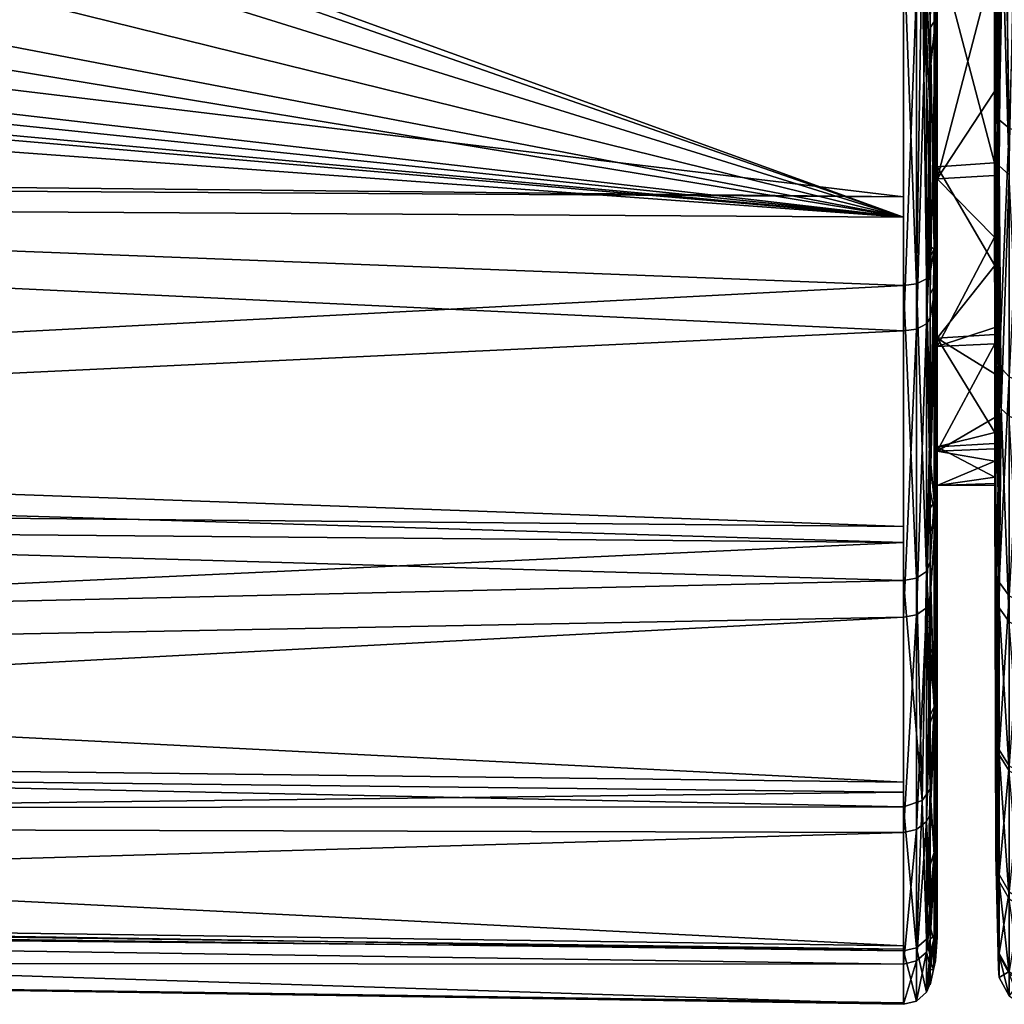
# Model space of a CAD drawing. Extents: x -0.171 to 0.171, y -0.619 to 0.008.
# Tile 73 of 256: x -0.144 to -0.13, y -0.117 to -0.103. Entities that reach past the tile are written whole.
import ezdxf

# ---------------------------------------------------------------- set-up
doc = ezdxf.new("R2010")
doc.units = 0
doc.layers.add('mesh', color=7, linetype='CONTINUOUS')

msp = doc.modelspace()

# ---------------------------------------------------------------- meshes
at = {"layer": 'mesh'}
mesh = msp.add_polyface(dxfattribs=at)
corners = [(-0.157833, -0.098935, 0.017551), (-0.150133, -0.097025, 0.017214), (-0.157836, -0.097024, 0.017349), (-0.151909, -0.102201, 0.018391), (-0.15044, -0.101678, 0.018166), (-0.152107, -0.102272, 0.018421), (-0.157841, -0.094335, 0.017064), (-0.162047, -0.095047, 0.017089), (-0.160757, -0.098771, 0.017523), (-0.161595, -0.097041, 0.017252), (-0.161645, -0.096939, 0.017236), (-0.160954, -0.099155, 0.017751), (-0.161211, -0.100396, 0.018821), (-0.159901, -0.100388, 0.01804), (-0.16931, -0.095521, 0.06412), (-0.132613, -0.095478, 0.064549), (-0.169539, -0.095569, 0.06389), (-0.169207, -0.095499, 0.064222), (-0.169074, -0.095433, 0.064355), (-0.132868, -0.095416, 0.064804), (-0.16884, -0.095316, 0.064589), (-0.132422, -0.095525, 0.064358), (-0.169774, -0.095552, 0.063802), (-0.132157, -0.095586, 0.064097), (-0.169917, -0.095591, 0.063609), (-0.131936, -0.095667, 0.063877), (-0.169971, -0.095626, 0.063499), (-0.153823, -0.102468, 0.018532), (-0.153963, -0.102468, 0.018535), (-0.154104, -0.102468, 0.018537), (-0.154413, -0.102461, 0.01854), (-0.156019, -0.102218, 0.018468), (-0.157821, -0.101509, 0.018235), (-0.159433, -0.100348, 0.017891), (-0.157887, -0.101617, 0.018284), (-0.156069, -0.10239, 0.01856), (-0.157965, -0.101733, 0.01838), (-0.157745, -0.101928, 0.018494), (-0.157197, -0.102122, 0.018559), (-0.159735, -0.100468, 0.017998), (-0.16104, -0.09874, 0.017553), (-0.15959, -0.100338, 0.017895), (-0.15956, -0.101969, 0.019341), (-0.16052, -0.101054, 0.019039), (-0.157801, -0.103004, 0.019759), (-0.15917, -0.102198, 0.019433), (-0.160621, -0.101135, 0.01911), (-0.160687, -0.101158, 0.019243), (-0.160167, -0.101567, 0.019603), (-0.160151, -0.101673, 0.019554), (-0.160676, -0.101104, 0.019388), (-0.15927, -0.102291, 0.019593), (-0.159312, -0.1023, 0.019727), (-0.159306, -0.102311, 0.019851), (-0.158806, -0.102621, 0.019968)]
mesh.append_faces([[corners[k] for k in face] for face in [(0, 1, 2, 2), (0, 3, 4, 4), (5, 3, 0, 0), (6, 7, 2, 2), (2, 8, 0, 0), (2, 9, 8, 8), (10, 9, 2, 2), (11, 12, 13, 13), (14, 15, 16, 16), (17, 15, 14, 14), (18, 19, 17, 17), (20, 19, 18, 18), (21, 22, 16, 16), (23, 24, 22, 22), (25, 26, 24, 24), (0, 27, 5, 5), (0, 28, 27, 27), (0, 29, 28, 28), (30, 29, 0, 0), (0, 31, 30, 30), (32, 31, 0, 0), (0, 33, 32, 32), (8, 33, 0, 0), (34, 35, 31, 31), (36, 37, 38, 38), (32, 34, 31, 31), (35, 34, 36, 36), (11, 13, 39, 39), (40, 33, 8, 8), (40, 41, 33, 33), (39, 41, 40, 40), (39, 36, 34, 34), (34, 41, 39, 39), (32, 41, 34, 34), (32, 33, 41, 41), (39, 42, 36, 36), (39, 43, 42, 42), (13, 43, 39, 39), (36, 44, 37, 37), (42, 45, 36, 36), (46, 42, 43, 43), (45, 42, 46, 46), (47, 48, 49, 49), (47, 50, 48, 48), (45, 47, 51, 51), (46, 47, 45, 45), (52, 49, 53, 53), (52, 47, 49, 49), (51, 47, 52, 52), (54, 49, 48, 48), (54, 53, 49, 49)]])
mesh = msp.add_polyface(dxfattribs=at)
corners = [(-0.130095, -0.099326, 0.026219), (-0.13007, -0.102783, 0.021929), (-0.13007, -0.099984, 0.020937), (-0.13007, -0.104373, 0.022825), (-0.130034, -0.104745, 0.021228), (-0.13009, -0.101676, 0.053888), (-0.13091, -0.101695, 0.053923), (-0.130091, -0.100594, 0.054489), (-0.130089, -0.102533, 0.053412), (-0.130934, -0.10277, 0.020247), (-0.13091, -0.102636, 0.020562), (-0.13091, -0.098561, 0.019292), (-0.130934, -0.106578, 0.022321), (-0.130955, -0.102028, 0.061413), (-0.13091, -0.101808, 0.060832), (-0.13091, -0.104397, 0.059827), (-0.13091, -0.099541, 0.061711), (-0.13091, -0.098225, 0.02587), (-0.13091, -0.101902, 0.027427), (-0.13091, -0.106385, 0.022603), (-0.13091, -0.105733, 0.058889), (-0.13007, -0.101881, 0.059699), (-0.13007, -0.10214, 0.059591), (-0.13007, -0.101564, 0.059824), (-0.13007, -0.10432, 0.058515), (-0.130091, -0.101899, 0.027434), (-0.130089, -0.1038, 0.028744), (-0.13007, -0.105711, 0.023578), (-0.130023, -0.101016, 0.019349), (-0.130034, -0.105228, 0.05989), (-0.130034, -0.104118, 0.060368), (-0.130087, -0.104823, 0.051574), (-0.13091, -0.104882, 0.051517), (-0.13091, -0.105052, 0.029882), (-0.131009, -0.102231, 0.019739), (-0.131009, -0.102889, 0.019976), (-0.130934, -0.098631, 0.018957), (-0.131009, -0.099984, 0.018929), (-0.131009, -0.103502, 0.020197), (-0.130955, -0.106061, 0.059397), (-0.131009, -0.102721, 0.061373), (-0.131009, -0.102091, 0.061574), (-0.131009, -0.101506, 0.061762), (-0.131126, -0.101587, 0.061999), (-0.131018, -0.104046, 0.060803), (-0.131018, -0.099061, 0.062556), (-0.131062, -0.102296, 0.019569), (-0.131206, -0.106558, 0.059618), (-0.131395, -0.10162, 0.062094), (-0.131018, -0.105263, 0.06016), (-0.131018, -0.099663, 0.018818), (-0.131062, -0.096975, 0.018225), (-0.131206, -0.102342, 0.019449), (-0.131206, -0.096991, 0.018098), (-0.131395, -0.102358, 0.019407), (-0.131395, -0.107234, 0.022015), (-0.131206, -0.107208, 0.022052), (-0.131062, -0.107134, 0.022157)]
mesh.append_faces([[corners[k] for k in face] for face in [(0, 1, 2, 2), (3, 4, 1, 1), (5, 6, 7, 7), (5, 8, 6, 6), (9, 10, 11, 11), (12, 10, 9, 9), (13, 14, 15, 15), (16, 14, 13, 13), (17, 10, 18, 18), (17, 11, 10, 10), (10, 19, 18, 18), (6, 15, 14, 14), (20, 15, 6, 6), (21, 22, 7, 7), (7, 23, 21, 21), (24, 7, 22, 22), (24, 5, 7, 7), (24, 8, 5, 5), (25, 1, 0, 0), (25, 3, 1, 1), (26, 27, 25, 25), (1, 28, 2, 2), (22, 29, 24, 24), (21, 30, 22, 22), (30, 21, 23, 23), (6, 31, 32, 32), (6, 8, 31, 31), (25, 33, 26, 26), (25, 18, 33, 33), (0, 18, 25, 25), (34, 35, 9, 9), (36, 34, 9, 9), (36, 37, 34, 34), (35, 38, 9, 9), (39, 40, 13, 13), (13, 41, 42, 42), (40, 41, 13, 13), (42, 41, 40, 40), (43, 40, 44, 44), (43, 42, 40, 40), (45, 42, 43, 43), (34, 38, 35, 35), (46, 38, 34, 34), (43, 47, 48, 48), (44, 49, 43, 43), (50, 46, 34, 34), (51, 52, 46, 46), (53, 54, 52, 52), (55, 52, 54, 54), (56, 46, 52, 52), (57, 38, 46, 46)]])
mesh = msp.add_polyface(dxfattribs=at)
corners = [(-0.170494, -0.109093, 0.024434), (-0.170494, -0.109926, 0.025084), (-0.131395, -0.110268, 0.024758), (-0.15013, -0.098936, 0.017417), (-0.149637, -0.101223, 0.017992), (-0.148466, -0.100236, 0.017675), (-0.131395, -0.116865, 0.040795), (-0.131395, -0.11631, 0.035509), (-0.170494, -0.116287, 0.040788), (-0.170494, -0.105069, 0.059873), (-0.170494, -0.104907, 0.059938), (-0.131395, -0.105309, 0.060281), (-0.15044, -0.101678, 0.018166), (-0.150118, -0.10151, 0.0181), (-0.151875, -0.102307, 0.018435), (-0.151909, -0.102201, 0.018391), (-0.152107, -0.102272, 0.018421), (-0.150051, -0.101618, 0.018147), (-0.151823, -0.102461, 0.018547), (-0.150738, -0.102111, 0.018443), (-0.14997, -0.101734, 0.01824), (-0.149315, -0.101434, 0.018171), (-0.148216, -0.100473, 0.017798), (-0.148364, -0.100343, 0.017701), (-0.148083, -0.099913, 0.017572), (-0.150278, -0.103041, 0.019653), (-0.148606, -0.102162, 0.019226), (-0.14739, -0.101055, 0.018807), (-0.150679, -0.103252, 0.019755), (-0.15197, -0.103569, 0.019952), (-0.152839, -0.103782, 0.020084), (-0.151933, -0.103674, 0.020046), (-0.151899, -0.103725, 0.020208), (-0.151867, -0.103725, 0.020337), (-0.150744, -0.103359, 0.020153), (-0.152433, -0.103787, 0.020376), (-0.148584, -0.10228, 0.019537), (-0.148574, -0.10231, 0.019673), (-0.148242, -0.102071, 0.019491), (-0.150146, -0.103167, 0.019979), (-0.150193, -0.103153, 0.019813), (-0.149109, -0.10257, 0.019713), (-0.148617, -0.102292, 0.01941), (-0.149162, -0.102678, 0.01983), (-0.151187, -0.103549, 0.020243)]
mesh.append_faces([[corners[k] for k in face] for face in [(0, 1, 2, 2), (3, 4, 5, 5), (6, 7, 8, 8), (9, 10, 11, 11), (12, 13, 3, 3), (13, 4, 3, 3), (14, 15, 16, 16), (14, 12, 15, 15), (14, 13, 12, 12), (14, 17, 13, 13), (18, 19, 20, 20), (18, 17, 14, 14), (18, 20, 17, 17), (21, 22, 20, 20), (4, 23, 5, 5), (4, 13, 23, 23), (23, 24, 5, 5), (22, 17, 20, 20), (23, 17, 22, 22), (13, 17, 23, 23), (19, 25, 26, 26), (26, 20, 19, 19), (26, 21, 20, 20), (27, 21, 26, 26), (27, 22, 21, 21), (19, 28, 25, 25), (18, 28, 19, 19), (18, 29, 28, 28), (18, 30, 29, 29), (28, 29, 31, 31), (32, 33, 34, 34), (32, 35, 33, 33), (36, 37, 38, 38), (39, 32, 34, 34), (39, 31, 32, 32), (40, 31, 39, 39), (25, 31, 40, 40), (25, 28, 31, 31), (36, 41, 37, 37), (36, 39, 41, 41), (36, 40, 39, 39), (42, 40, 36, 36), (42, 25, 40, 40), (42, 26, 25, 25), (27, 26, 42, 42), (41, 43, 37, 37), (44, 35, 33, 33), (34, 35, 44, 44), (39, 43, 41, 41), (34, 43, 39, 39), (33, 35, 34, 34)]])
mesh = msp.add_polyface(dxfattribs=at)
corners = [(-0.146839, -0.100554, 0.018617), (-0.147674, -0.100045, 0.017727), (-0.148058, -0.10037, 0.017831), (-0.131395, -0.105603, 0.021143), (-0.151187, -0.103549, 0.020243), (-0.151867, -0.103725, 0.020337), (-0.152433, -0.103787, 0.020376), (-0.150744, -0.103359, 0.020153), (-0.149162, -0.102678, 0.01983), (-0.148574, -0.10231, 0.019673), (-0.147725, -0.101569, 0.0194), (-0.146833, -0.10079, 0.019114), (-0.14645, -0.100327, 0.018972), (-0.146328, -0.100178, 0.018927), (-0.131395, -0.102358, 0.019407), (-0.131395, -0.100167, 0.018854), (-0.131395, -0.107234, 0.022015), (-0.170494, -0.109093, 0.024434), (-0.131395, -0.110268, 0.024758), (-0.170494, -0.105369, 0.02153), (-0.15393, -0.103952, 0.020481), (-0.170494, -0.11208, 0.027937), (-0.131395, -0.111336, 0.025723), (-0.170494, -0.113408, 0.029696), (-0.131395, -0.113847, 0.029456), (-0.170494, -0.114318, 0.031943), (-0.131395, -0.114422, 0.030311), (-0.170494, -0.115578, 0.035053), (-0.131395, -0.116097, 0.034924), (-0.170494, -0.115734, 0.036318), (-0.131395, -0.11631, 0.035509), (-0.131395, -0.106583, 0.059656), (-0.170494, -0.105069, 0.059873), (-0.131395, -0.105309, 0.060281), (-0.131395, -0.110039, 0.056743), (-0.170494, -0.108628, 0.057185), (-0.131395, -0.110811, 0.056092), (-0.170494, -0.109681, 0.056391), (-0.131395, -0.113701, 0.0521), (-0.170494, -0.111717, 0.05378), (-0.131395, -0.114054, 0.051613), (-0.170494, -0.113235, 0.051834), (-0.131395, -0.116048, 0.046664), (-0.170494, -0.114077, 0.049844), (-0.131395, -0.11612, 0.046484), (-0.170494, -0.115488, 0.046512), (-0.131395, -0.116887, 0.041008), (-0.170494, -0.115628, 0.045509), (-0.131395, -0.116865, 0.040795), (-0.170494, -0.116287, 0.040788), (-0.131395, -0.10162, 0.062094), (-0.170494, -0.099712, 0.062043), (-0.131395, -0.099834, 0.062496), (-0.170494, -0.10061, 0.061679), (-0.14739, -0.101055, 0.018807), (-0.148216, -0.100473, 0.017798), (-0.146276, -0.09969, 0.01838), (-0.147287, -0.101136, 0.018879), (-0.148584, -0.10228, 0.019537), (-0.148242, -0.102071, 0.019491), (-0.147228, -0.101095, 0.01915), (-0.147216, -0.101159, 0.019012), (-0.148617, -0.102292, 0.01941), (-0.14608, -0.099723, 0.018739), (-0.146068, -0.099773, 0.018579), (-0.146148, -0.099758, 0.01844)]
mesh.append_faces([[corners[k] for k in face] for face in [(0, 1, 2, 2), (3, 4, 5, 5), (6, 3, 5, 5), (3, 7, 4, 4), (3, 8, 7, 7), (3, 9, 8, 8), (3, 10, 9, 9), (11, 10, 3, 3), (3, 12, 11, 11), (3, 13, 12, 12), (14, 13, 3, 3), (15, 13, 14, 14), (16, 17, 18, 18), (3, 19, 16, 16), (6, 20, 3, 3), (21, 22, 18, 18), (23, 24, 22, 22), (25, 26, 24, 24), (27, 28, 26, 26), (29, 30, 28, 28), (31, 32, 33, 33), (34, 35, 31, 31), (36, 37, 34, 34), (38, 39, 36, 36), (40, 41, 38, 38), (42, 43, 40, 40), (44, 45, 42, 42), (46, 47, 44, 44), (48, 49, 46, 46), (50, 51, 52, 52), (33, 53, 50, 50), (54, 2, 55, 55), (0, 2, 54, 54), (56, 1, 0, 0), (57, 0, 54, 54), (10, 58, 59, 59), (60, 58, 10, 10), (61, 58, 60, 60), (57, 58, 61, 61), (57, 62, 58, 58), (57, 54, 62, 62), (63, 60, 12, 12), (64, 60, 63, 63), (64, 61, 60, 60), (65, 61, 64, 64), (65, 57, 61, 61), (56, 57, 65, 65), (56, 0, 57, 57), (60, 11, 12, 12), (60, 10, 11, 11), (59, 9, 10, 10)]])
mesh = msp.add_polyface(dxfattribs=at)
corners = [(-0.13007, -0.105711, 0.023578), (-0.130034, -0.107649, 0.022925), (-0.130034, -0.105152, 0.021466), (-0.13007, -0.110655, 0.028305), (-0.130034, -0.111091, 0.026265), (-0.130034, -0.109287, 0.024515), (-0.13007, -0.111285, 0.029314), (-0.130034, -0.112486, 0.027998), (-0.130034, -0.111477, 0.026639), (-0.13007, -0.107355, 0.05641), (-0.130034, -0.107573, 0.058149), (-0.130034, -0.109364, 0.056784), (-0.13007, -0.10214, 0.059591), (-0.130034, -0.104118, 0.060368), (-0.130034, -0.105228, 0.05989), (-0.13007, -0.101564, 0.059824), (-0.130034, -0.100473, 0.061935), (-0.129988, -0.10105, 0.019243), (-0.130023, -0.101016, 0.019349), (-0.130024, -0.102981, 0.020089), (-0.12971, -0.104379, 0.060902), (-0.129881, -0.107893, 0.058568), (-0.129881, -0.104328, 0.060801), (-0.12971, -0.107962, 0.058658), (-0.129881, -0.11103, 0.05567), (-0.12971, -0.111115, 0.055745), (-0.129881, -0.113466, 0.052368), (-0.12971, -0.111491, 0.025919), (-0.129881, -0.108456, 0.023106), (-0.129881, -0.111405, 0.025992), (-0.12971, -0.108528, 0.023019), (-0.129881, -0.104996, 0.02078), (-0.129798, -0.101116, 0.019037), (-0.129923, -0.101083, 0.019141), (-0.130024, -0.104869, 0.021012), (-0.129995, -0.108348, 0.023238), (-0.130034, -0.108177, 0.023437), (-0.130024, -0.111203, 0.026163), (-0.130034, -0.110663, 0.055351), (-0.130024, -0.110833, 0.055494), (-0.130034, -0.112675, 0.052823), (-0.130034, -0.109767, 0.056477), (-0.130024, -0.107733, 0.058358), (-0.130024, -0.104209, 0.060565), (-0.130034, -0.105368, 0.05983), (-0.129881, -0.113539, 0.028983), (-0.13003, -0.10035, 0.062036), (-0.129944, -0.100414, 0.062257), (-0.130034, -0.104745, 0.021228), (-0.129758, -0.100462, 0.062424), (-0.13007, -0.099984, 0.020937), (-0.130035, -0.100472, 0.019311), (-0.13007, -0.102783, 0.021929)]
mesh.append_faces([[corners[k] for k in face] for face in [(0, 1, 2, 2), (3, 4, 5, 5), (6, 7, 8, 8), (9, 10, 11, 11), (12, 13, 14, 14), (13, 15, 16, 16), (17, 18, 19, 19), (20, 21, 22, 22), (23, 24, 21, 21), (25, 26, 24, 24), (27, 28, 29, 29), (30, 31, 28, 28), (32, 33, 31, 31), (1, 34, 2, 2), (1, 35, 34, 34), (36, 35, 1, 1), (35, 31, 34, 34), (5, 35, 36, 36), (5, 37, 35, 35), (4, 37, 5, 5), (4, 8, 37, 37), (38, 39, 40, 40), (41, 39, 38, 38), (41, 42, 39, 39), (11, 42, 41, 41), (43, 14, 13, 13), (43, 44, 14, 14), (42, 44, 43, 43), (42, 10, 44, 44), (11, 10, 42, 42), (37, 29, 35, 35), (37, 45, 29, 29), (39, 21, 24, 24), (42, 21, 39, 39), (42, 22, 21, 21), (43, 22, 42, 42), (16, 43, 13, 13), (16, 46, 43, 43), (43, 47, 22, 22), (46, 47, 43, 43), (34, 48, 2, 2), (34, 19, 48, 48), (34, 17, 19, 19), (31, 17, 34, 34), (31, 33, 17, 17), (22, 47, 49, 49), (35, 28, 31, 31), (35, 29, 28, 28), (50, 18, 51, 51), (52, 19, 18, 18), (52, 48, 19, 19)]])
mesh = msp.add_polyface(dxfattribs=at)
corners = [(-0.170494, -0.105369, 0.02153), (-0.157124, -0.103358, 0.02026), (-0.158806, -0.102621, 0.019968), (-0.131395, -0.105309, 0.060281), (-0.170494, -0.104907, 0.059938), (-0.170494, -0.10061, 0.061679), (-0.153823, -0.102468, 0.018532), (-0.151875, -0.102307, 0.018435), (-0.152107, -0.102272, 0.018421), (-0.153822, -0.102584, 0.018589), (-0.153819, -0.102777, 0.018761), (-0.151823, -0.102461, 0.018547), (-0.153577, -0.102773, 0.018755), (-0.153961, -0.102688, 0.018668), (-0.153962, -0.102584, 0.018591), (-0.154101, -0.102711, 0.018695), (-0.153963, -0.102468, 0.018535), (-0.154104, -0.102468, 0.018537), (-0.154103, -0.102584, 0.018594), (-0.154413, -0.102461, 0.01854), (-0.156019, -0.102218, 0.018468), (-0.156069, -0.10239, 0.01856), (-0.155955, -0.102564, 0.018708), (-0.156107, -0.102509, 0.018689), (-0.157197, -0.102122, 0.018559), (-0.157965, -0.101733, 0.01838), (-0.152839, -0.103782, 0.020084), (-0.15375, -0.103846, 0.020149), (-0.155905, -0.103608, 0.020039), (-0.157592, -0.103071, 0.019789), (-0.157745, -0.101928, 0.018494), (-0.157801, -0.103004, 0.019759), (-0.15917, -0.102198, 0.019433), (-0.15411, -0.103311, 0.019461), (-0.157676, -0.103151, 0.019941), (-0.159312, -0.1023, 0.019727), (-0.159306, -0.102311, 0.019851), (-0.157709, -0.103168, 0.020069), (-0.158207, -0.102941, 0.020019), (-0.15927, -0.102291, 0.019593), (-0.155956, -0.103724, 0.020274), (-0.156678, -0.103548, 0.020336), (-0.156202, -0.103674, 0.020332), (-0.160167, -0.101567, 0.019603)]
mesh.append_faces([[corners[k] for k in face] for face in [(0, 1, 2, 2), (3, 4, 5, 5), (6, 7, 8, 8), (9, 7, 6, 6), (10, 7, 9, 9), (10, 11, 7, 7), (12, 11, 10, 10), (13, 10, 9, 9), (13, 14, 15, 15), (9, 14, 13, 13), (6, 14, 9, 9), (6, 16, 14, 14), (17, 14, 16, 16), (18, 14, 17, 17), (18, 15, 14, 14), (17, 19, 20, 20), (20, 18, 17, 17), (20, 21, 18, 18), (21, 22, 15, 15), (21, 15, 18, 18), (21, 23, 22, 22), (21, 24, 23, 23), (25, 24, 21, 21), (12, 26, 11, 11), (10, 27, 12, 12), (23, 28, 22, 22), (23, 29, 28, 28), (24, 29, 23, 23), (30, 29, 24, 24), (30, 31, 29, 29), (25, 32, 31, 31), (28, 15, 22, 22), (28, 33, 15, 15), (27, 10, 13, 13), (27, 15, 33, 33), (13, 15, 27, 27), (34, 29, 32, 32), (29, 31, 32, 32), (35, 36, 2, 2), (37, 2, 38, 38), (37, 35, 2, 2), (34, 35, 37, 37), (34, 39, 35, 35), (32, 39, 34, 34), (34, 40, 29, 29), (34, 1, 40, 40), (37, 1, 34, 34), (1, 38, 2, 2), (1, 37, 38, 38), (41, 42, 1, 1), (43, 36, 2, 2)]])
mesh = msp.add_polyface(dxfattribs=at)
corners = [(-0.130089, -0.1038, 0.028744), (-0.13007, -0.108242, 0.025631), (-0.13007, -0.105711, 0.023578), (-0.130088, -0.105003, 0.029932), (-0.130087, -0.10589, 0.030807), (-0.13007, -0.10842, 0.025776), (-0.13007, -0.104373, 0.022825), (-0.130034, -0.105152, 0.021466), (-0.130034, -0.104745, 0.021228), (-0.130034, -0.108177, 0.023437), (-0.130034, -0.107649, 0.022925), (-0.130086, -0.106296, 0.049916), (-0.13091, -0.107338, 0.048367), (-0.13091, -0.104882, 0.051517), (-0.130085, -0.107283, 0.048333), (-0.13091, -0.105052, 0.029882), (-0.13091, -0.107458, 0.03307), (-0.130086, -0.107185, 0.032607), (-0.130934, -0.10277, 0.020247), (-0.131009, -0.106697, 0.021989), (-0.130934, -0.106578, 0.022321), (-0.13091, -0.106385, 0.022603), (-0.13091, -0.102636, 0.020562), (-0.131009, -0.106168, 0.059569), (-0.131009, -0.106023, 0.059677), (-0.130955, -0.106061, 0.059397), (-0.13091, -0.104397, 0.059827), (-0.13091, -0.105733, 0.058889), (-0.130955, -0.102028, 0.061413), (-0.131018, -0.104779, 0.020802), (-0.131018, -0.105961, 0.021483), (-0.131018, -0.104046, 0.060803), (-0.131018, -0.105263, 0.06016), (-0.13091, -0.101902, 0.027427), (-0.13091, -0.109664, 0.025336), (-0.13091, -0.108739, 0.056779), (-0.13091, -0.101695, 0.053923), (-0.13007, -0.107355, 0.05641), (-0.130089, -0.102533, 0.053412), (-0.13007, -0.10432, 0.058515), (-0.130087, -0.104823, 0.051574), (-0.13007, -0.10987, 0.053907), (-0.130091, -0.101899, 0.027434), (-0.130034, -0.107573, 0.058149), (-0.130034, -0.105368, 0.05983), (-0.130034, -0.105228, 0.05989), (-0.131009, -0.103502, 0.020197), (-0.131009, -0.107051, 0.022272), (-0.131009, -0.106407, 0.059391), (-0.131009, -0.102721, 0.061373), (-0.131062, -0.106488, 0.059511), (-0.131062, -0.107134, 0.022157), (-0.131126, -0.101587, 0.061999), (-0.131206, -0.106558, 0.059618), (-0.131395, -0.10162, 0.062094), (-0.131395, -0.106583, 0.059656), (-0.131395, -0.105309, 0.060281), (-0.131395, -0.107234, 0.022015), (-0.131395, -0.102358, 0.019407), (-0.131395, -0.105603, 0.021143), (-0.131206, -0.107208, 0.022052), (-0.131206, -0.102342, 0.019449), (-0.131062, -0.102296, 0.019569)]
mesh.append_faces([[corners[k] for k in face] for face in [(0, 1, 2, 2), (3, 1, 0, 0), (4, 5, 3, 3), (6, 7, 8, 8), (2, 7, 6, 6), (9, 10, 2, 2), (11, 12, 13, 13), (14, 12, 11, 11), (15, 3, 0, 0), (15, 4, 3, 3), (16, 4, 15, 15), (16, 17, 4, 4), (18, 19, 20, 20), (20, 21, 22, 22), (23, 24, 25, 25), (25, 26, 27, 27), (28, 26, 25, 25), (19, 29, 30, 30), (31, 24, 32, 32), (33, 34, 15, 15), (33, 21, 34, 34), (35, 36, 13, 13), (27, 36, 35, 35), (37, 38, 39, 39), (37, 40, 38, 38), (41, 11, 40, 40), (42, 2, 6, 6), (39, 43, 37, 37), (39, 44, 43, 43), (45, 44, 39, 39), (11, 13, 40, 40), (18, 46, 19, 19), (19, 47, 20, 20), (25, 48, 23, 23), (25, 24, 49, 49), (19, 30, 47, 47), (48, 24, 23, 23), (48, 32, 24, 24), (50, 32, 48, 48), (30, 51, 47, 47), (30, 29, 51, 51), (52, 50, 53, 53), (52, 32, 50, 50), (49, 24, 31, 31), (54, 55, 56, 56), (53, 55, 54, 54), (57, 58, 59, 59), (60, 61, 57, 57), (51, 62, 60, 60), (29, 46, 51, 51), (19, 46, 29, 29)]])
mesh = msp.add_polyface(dxfattribs=at)
corners = [(-0.170494, -0.11208, 0.027937), (-0.131395, -0.110268, 0.024758), (-0.170494, -0.109926, 0.025084), (-0.170494, -0.114318, 0.031943), (-0.131395, -0.113847, 0.029456), (-0.170494, -0.113408, 0.029696), (-0.170494, -0.115734, 0.036318), (-0.131395, -0.116097, 0.034924), (-0.170494, -0.115578, 0.035053), (-0.131395, -0.110039, 0.056743), (-0.170494, -0.109681, 0.056391), (-0.170494, -0.108628, 0.057185), (-0.131395, -0.113701, 0.0521), (-0.170494, -0.113235, 0.051834), (-0.170494, -0.111717, 0.05378), (-0.131395, -0.116048, 0.046664), (-0.170494, -0.115488, 0.046512), (-0.170494, -0.114077, 0.049844), (-0.170494, -0.105369, 0.02153), (-0.155994, -0.103725, 0.020407), (-0.156678, -0.103548, 0.020336), (-0.15543, -0.103787, 0.020427), (-0.131395, -0.107234, 0.022015), (-0.170494, -0.109093, 0.024434), (-0.131395, -0.105603, 0.021143), (-0.15393, -0.103952, 0.020481), (-0.131395, -0.111336, 0.025723), (-0.131395, -0.114422, 0.030311), (-0.170494, -0.116287, 0.040788), (-0.131395, -0.11631, 0.035509), (-0.131395, -0.106583, 0.059656), (-0.170494, -0.105069, 0.059873), (-0.131395, -0.110811, 0.056092), (-0.131395, -0.114054, 0.051613), (-0.131395, -0.11612, 0.046484), (-0.170494, -0.115628, 0.045509), (-0.131395, -0.116887, 0.041008), (-0.153577, -0.102773, 0.018755), (-0.15375, -0.103846, 0.020149), (-0.152839, -0.103782, 0.020084), (-0.155682, -0.10368, 0.020072), (-0.15411, -0.103311, 0.019461), (-0.155905, -0.103608, 0.020039), (-0.154121, -0.103846, 0.020156), (-0.153935, -0.103848, 0.020155), (-0.151933, -0.103674, 0.020046), (-0.15197, -0.103569, 0.019952), (-0.153742, -0.10392, 0.020294), (-0.153734, -0.10395, 0.020455), (-0.151899, -0.103725, 0.020208), (-0.152433, -0.103787, 0.020376), (-0.154125, -0.103938, 0.020353), (-0.155956, -0.103724, 0.020274), (-0.154126, -0.10395, 0.020461), (-0.156202, -0.103674, 0.020332), (-0.157124, -0.103358, 0.02026), (-0.157592, -0.103071, 0.019789), (-0.153931, -0.103945, 0.020379), (-0.153934, -0.103908, 0.020256)]
mesh.append_faces([[corners[k] for k in face] for face in [(0, 1, 2, 2), (3, 4, 5, 5), (6, 7, 8, 8), (9, 10, 11, 11), (12, 13, 14, 14), (15, 16, 17, 17), (18, 19, 20, 20), (18, 21, 19, 19), (22, 18, 23, 23), (24, 25, 18, 18), (5, 26, 0, 0), (8, 27, 3, 3), (28, 29, 6, 6), (30, 11, 31, 31), (32, 14, 10, 10), (33, 17, 13, 13), (34, 35, 16, 16), (36, 28, 35, 35), (37, 38, 39, 39), (40, 41, 42, 42), (40, 43, 41, 41), (41, 43, 44, 44), (38, 41, 44, 44), (39, 45, 46, 46), (38, 47, 45, 45), (38, 45, 39, 39), (48, 45, 47, 47), (48, 49, 45, 45), (48, 50, 49, 49), (21, 51, 52, 52), (53, 51, 21, 21), (52, 19, 21, 21), (52, 54, 19, 19), (55, 54, 52, 52), (42, 43, 40, 40), (52, 43, 42, 42), (52, 51, 43, 43), (56, 52, 42, 42), (51, 53, 25, 25), (57, 51, 25, 25), (58, 51, 57, 57), (58, 43, 51, 51), (44, 43, 58, 58), (58, 38, 44, 44), (57, 38, 58, 58), (48, 57, 25, 25), (57, 47, 38, 38), (57, 48, 47, 47), (50, 48, 25, 25), (25, 53, 21, 21), (19, 54, 20, 20)]])
mesh = msp.add_polyface(dxfattribs=at)
corners = [(-0.13007, -0.111268, 0.0519), (-0.130085, -0.107283, 0.048333), (-0.130086, -0.106296, 0.049916), (-0.130071, -0.111958, 0.050909), (-0.130085, -0.107849, 0.047423), (-0.130088, -0.105003, 0.029932), (-0.13007, -0.10842, 0.025776), (-0.13007, -0.108242, 0.025631), (-0.130087, -0.10589, 0.030807), (-0.13007, -0.110655, 0.028305), (-0.130086, -0.107185, 0.032607), (-0.130086, -0.10742, 0.033088), (-0.13007, -0.111285, 0.029314), (-0.130085, -0.108475, 0.035246), (-0.13007, -0.112461, 0.031198), (-0.130034, -0.108177, 0.023437), (-0.13007, -0.105711, 0.023578), (-0.130034, -0.109287, 0.024515), (-0.13007, -0.108205, 0.055564), (-0.130034, -0.109364, 0.056784), (-0.130034, -0.109767, 0.056477), (-0.13007, -0.107355, 0.05641), (-0.13091, -0.107338, 0.048367), (-0.130085, -0.10869, 0.045371), (-0.13091, -0.108895, 0.04469), (-0.130085, -0.108845, 0.044678), (-0.130085, -0.109331, 0.042505), (-0.130085, -0.109101, 0.037373), (-0.13091, -0.108957, 0.036771), (-0.13091, -0.109448, 0.040735), (-0.130085, -0.108926, 0.03678), (-0.13091, -0.107458, 0.03307), (-0.130934, -0.106578, 0.022321), (-0.131009, -0.109523, 0.024244), (-0.130934, -0.109908, 0.025097), (-0.13091, -0.106385, 0.022603), (-0.13091, -0.109664, 0.025336), (-0.130955, -0.109676, 0.056539), (-0.130955, -0.106061, 0.059397), (-0.13091, -0.108739, 0.056779), (-0.131009, -0.10904, 0.057427), (-0.13091, -0.105733, 0.058889), (-0.13091, -0.105052, 0.029882), (-0.13091, -0.112347, 0.028656), (-0.13091, -0.110082, 0.055457), (-0.13091, -0.104882, 0.051517), (-0.13091, -0.109337, 0.05619), (-0.130087, -0.104823, 0.051574), (-0.13007, -0.10987, 0.053907), (-0.131009, -0.107051, 0.022272), (-0.131009, -0.106407, 0.059391), (-0.131018, -0.109226, 0.023935), (-0.131062, -0.107134, 0.022157), (-0.131062, -0.106488, 0.059511), (-0.131062, -0.110684, 0.055974), (-0.131206, -0.106558, 0.059618), (-0.131018, -0.108642, 0.057805), (-0.131206, -0.110778, 0.056061), (-0.131395, -0.110811, 0.056092), (-0.131395, -0.106583, 0.059656), (-0.131062, -0.111205, 0.025837), (-0.131206, -0.107208, 0.022052), (-0.131206, -0.111302, 0.025752), (-0.131395, -0.107234, 0.022015), (-0.131395, -0.111336, 0.025723), (-0.131395, -0.110039, 0.056743)]
mesh.append_faces([[corners[k] for k in face] for face in [(0, 1, 2, 2), (3, 4, 1, 1), (5, 6, 7, 7), (8, 9, 6, 6), (10, 9, 8, 8), (11, 12, 10, 10), (13, 14, 11, 11), (7, 15, 16, 16), (7, 17, 15, 15), (6, 17, 7, 7), (9, 17, 6, 6), (18, 19, 20, 20), (21, 19, 18, 18), (22, 23, 24, 24), (22, 4, 23, 23), (1, 4, 22, 22), (24, 25, 26, 26), (23, 25, 24, 24), (27, 28, 29, 29), (30, 28, 27, 27), (28, 11, 31, 31), (28, 13, 11, 11), (30, 13, 28, 28), (11, 10, 31, 31), (32, 33, 34, 34), (34, 35, 32, 32), (34, 36, 35, 35), (37, 38, 39, 39), (37, 40, 38, 38), (38, 41, 39, 39), (42, 43, 31, 31), (44, 45, 22, 22), (46, 45, 44, 44), (39, 45, 46, 46), (18, 47, 21, 21), (48, 47, 18, 18), (32, 49, 33, 33), (38, 40, 50, 50), (51, 33, 49, 49), (49, 52, 51, 51), (53, 54, 55, 55), (53, 56, 54, 54), (50, 56, 53, 53), (50, 40, 56, 56), (57, 58, 59, 59), (52, 60, 51, 51), (61, 62, 52, 52), (63, 64, 61, 61), (55, 57, 59, 59), (54, 57, 55, 55), (58, 65, 59, 59)]])
mesh = msp.add_polyface(dxfattribs=at)
corners = [(-0.13007, -0.111268, 0.0519), (-0.130086, -0.106296, 0.049916), (-0.13007, -0.10987, 0.053907), (-0.130071, -0.111958, 0.050909), (-0.130085, -0.107283, 0.048333), (-0.13007, -0.114421, 0.044157), (-0.130085, -0.108845, 0.044678), (-0.130085, -0.10869, 0.045371), (-0.13007, -0.114523, 0.043003), (-0.130085, -0.109331, 0.042505), (-0.130085, -0.109422, 0.040733), (-0.13007, -0.11474, 0.040562), (-0.130085, -0.109445, 0.04029), (-0.13007, -0.114536, 0.038225), (-0.130085, -0.109101, 0.037373), (-0.130086, -0.107185, 0.032607), (-0.13007, -0.111285, 0.029314), (-0.13007, -0.110655, 0.028305), (-0.130086, -0.10742, 0.033088), (-0.13007, -0.112461, 0.031198), (-0.130085, -0.108926, 0.03678), (-0.13007, -0.113461, 0.033572), (-0.130085, -0.108475, 0.035246), (-0.13007, -0.113675, 0.034079), (-0.130034, -0.111477, 0.026639), (-0.130034, -0.111091, 0.026265), (-0.130034, -0.112675, 0.052823), (-0.130034, -0.109767, 0.056477), (-0.130034, -0.110663, 0.055351), (-0.13007, -0.108205, 0.055564), (-0.13091, -0.109448, 0.040735), (-0.13091, -0.108895, 0.04469), (-0.131009, -0.109523, 0.024244), (-0.131009, -0.11011, 0.024896), (-0.130934, -0.109908, 0.025097), (-0.130934, -0.112633, 0.028469), (-0.13091, -0.109664, 0.025336), (-0.13091, -0.112347, 0.028656), (-0.131009, -0.109779, 0.05665), (-0.131009, -0.10904, 0.057427), (-0.130955, -0.109676, 0.056539), (-0.13091, -0.110082, 0.055457), (-0.130955, -0.112625, 0.052996), (-0.13091, -0.109337, 0.05619), (-0.13091, -0.108739, 0.056779), (-0.13091, -0.107338, 0.048367), (-0.13091, -0.113335, 0.050913), (-0.13091, -0.112101, 0.052637), (-0.13091, -0.114176, 0.048778), (-0.13091, -0.107458, 0.03307), (-0.13091, -0.11433, 0.032436), (-0.13091, -0.108957, 0.036771), (-0.13091, -0.105052, 0.029882), (-0.13091, -0.115395, 0.044747), (-0.13091, -0.115924, 0.040781), (-0.130071, -0.113435, 0.047755), (-0.130085, -0.107849, 0.047423), (-0.131009, -0.111066, 0.025959), (-0.131009, -0.110546, 0.055844), (-0.131018, -0.108642, 0.057805), (-0.131062, -0.110684, 0.055974), (-0.131009, -0.111674, 0.05466), (-0.131018, -0.111534, 0.054873), (-0.131062, -0.111205, 0.025837), (-0.131018, -0.111994, 0.026936), (-0.131018, -0.109226, 0.023935), (-0.131062, -0.107134, 0.022157), (-0.131206, -0.111302, 0.025752), (-0.131206, -0.107208, 0.022052), (-0.131395, -0.111336, 0.025723), (-0.131395, -0.107234, 0.022015), (-0.131395, -0.110268, 0.024758)]
mesh.append_faces([[corners[k] for k in face] for face in [(0, 1, 2, 2), (3, 4, 0, 0), (5, 6, 7, 7), (8, 9, 6, 6), (8, 10, 9, 9), (11, 12, 10, 10), (13, 14, 12, 12), (15, 16, 17, 17), (18, 19, 16, 16), (20, 21, 22, 22), (14, 23, 20, 20), (24, 17, 16, 16), (24, 25, 17, 17), (2, 26, 0, 0), (2, 27, 28, 28), (29, 27, 2, 2), (30, 10, 12, 12), (30, 9, 10, 10), (31, 9, 30, 30), (14, 30, 12, 12), (32, 33, 34, 34), (35, 36, 34, 34), (35, 37, 36, 36), (38, 39, 40, 40), (40, 41, 42, 42), (40, 43, 41, 41), (44, 43, 40, 40), (45, 46, 47, 47), (31, 48, 45, 45), (49, 50, 51, 51), (52, 36, 37, 37), (30, 53, 31, 31), (51, 54, 30, 30), (41, 45, 47, 47), (55, 56, 3, 3), (55, 7, 56, 56), (34, 33, 57, 57), (58, 38, 40, 40), (42, 58, 40, 40), (57, 33, 32, 32), (58, 39, 38, 38), (58, 59, 39, 39), (60, 59, 58, 58), (58, 61, 62, 62), (63, 64, 57, 57), (65, 57, 32, 32), (65, 63, 57, 57), (66, 67, 63, 63), (68, 69, 67, 67), (62, 60, 58, 58), (70, 71, 69, 69)]])
mesh = msp.add_polyface(dxfattribs=at)
corners = [(-0.13007, -0.114523, 0.043003), (-0.130085, -0.108845, 0.044678), (-0.13007, -0.114421, 0.044157), (-0.13007, -0.11474, 0.040562), (-0.130085, -0.109422, 0.040733), (-0.13007, -0.114536, 0.038225), (-0.130085, -0.109445, 0.04029), (-0.130085, -0.108475, 0.035246), (-0.13007, -0.113461, 0.033572), (-0.13007, -0.112461, 0.031198), (-0.130085, -0.108926, 0.03678), (-0.13007, -0.113675, 0.034079), (-0.130085, -0.109101, 0.037373), (-0.13007, -0.114437, 0.037099), (-0.130034, -0.112686, 0.028386), (-0.13007, -0.111285, 0.029314), (-0.130034, -0.113118, 0.029226), (-0.13007, -0.111268, 0.0519), (-0.130034, -0.113084, 0.05231), (-0.130071, -0.111958, 0.050909), (-0.130034, -0.112675, 0.052823), (-0.13007, -0.10987, 0.053907), (-0.130034, -0.110663, 0.055351), (-0.130934, -0.112633, 0.028469), (-0.131009, -0.112053, 0.027057), (-0.131009, -0.112851, 0.028325), (-0.131009, -0.114117, 0.030336), (-0.130934, -0.114647, 0.032308), (-0.13091, -0.112347, 0.028656), (-0.13091, -0.11433, 0.032436), (-0.131009, -0.112736, 0.053071), (-0.131009, -0.111674, 0.05466), (-0.130955, -0.112625, 0.052996), (-0.13091, -0.113335, 0.050913), (-0.130955, -0.114745, 0.049009), (-0.13091, -0.112101, 0.052637), (-0.13091, -0.110082, 0.055457), (-0.131018, -0.112375, 0.053782), (-0.131018, -0.111534, 0.054873), (-0.131018, -0.11279, 0.028043), (-0.131018, -0.111994, 0.026936), (-0.13091, -0.107338, 0.048367), (-0.13091, -0.114176, 0.048778), (-0.13091, -0.107458, 0.03307), (-0.13091, -0.108895, 0.04469), (-0.13091, -0.115206, 0.046162), (-0.13091, -0.115538, 0.03653), (-0.13091, -0.108957, 0.036771), (-0.130085, -0.10869, 0.045371), (-0.130071, -0.113435, 0.047755), (-0.130034, -0.11484, 0.048482), (-0.131009, -0.111066, 0.025959), (-0.130934, -0.109908, 0.025097), (-0.131009, -0.110546, 0.055844), (-0.131009, -0.113803, 0.051474), (-0.131062, -0.114268, 0.03039), (-0.131009, -0.114161, 0.030443), (-0.131062, -0.110684, 0.055974), (-0.131126, -0.113966, 0.051565), (-0.131206, -0.110778, 0.056061), (-0.131395, -0.110811, 0.056092), (-0.131395, -0.114054, 0.051613), (-0.131395, -0.113701, 0.0521), (-0.131395, -0.114422, 0.030311), (-0.131395, -0.111336, 0.025723), (-0.131395, -0.113847, 0.029456), (-0.131206, -0.111302, 0.025752), (-0.131206, -0.114382, 0.030332), (-0.131062, -0.111205, 0.025837)]
mesh.append_faces([[corners[k] for k in face] for face in [(0, 1, 2, 2), (3, 4, 0, 0), (5, 6, 3, 3), (7, 8, 9, 9), (10, 11, 8, 8), (12, 13, 11, 11), (5, 13, 12, 12), (9, 14, 15, 15), (8, 16, 9, 9), (17, 18, 19, 19), (17, 20, 18, 18), (21, 22, 20, 20), (23, 24, 25, 25), (25, 26, 23, 23), (27, 28, 23, 23), (27, 29, 28, 28), (30, 31, 32, 32), (33, 34, 32, 32), (32, 35, 33, 33), (32, 36, 35, 35), (37, 31, 30, 30), (38, 31, 37, 37), (39, 26, 25, 25), (39, 24, 40, 40), (25, 24, 39, 39), (41, 42, 33, 33), (43, 28, 29, 29), (44, 45, 42, 42), (29, 46, 47, 47), (2, 48, 49, 49), (19, 50, 49, 49), (23, 51, 24, 24), (52, 51, 23, 23), (32, 31, 53, 53), (32, 54, 30, 30), (40, 24, 51, 51), (37, 30, 54, 54), (38, 37, 54, 54), (55, 56, 39, 39), (54, 57, 38, 38), (58, 57, 54, 54), (58, 59, 57, 57), (58, 60, 59, 59), (61, 60, 58, 58), (61, 62, 60, 60), (63, 64, 65, 65), (63, 66, 64, 64), (67, 68, 66, 66), (55, 68, 67, 67), (55, 40, 68, 68), (39, 40, 55, 55)]])
mesh = msp.add_polyface(dxfattribs=at)
corners = [(-0.130034, -0.11598, 0.036921), (-0.13007, -0.114437, 0.037099), (-0.13007, -0.114536, 0.038225), (-0.13007, -0.114523, 0.043003), (-0.130034, -0.116375, 0.041891), (-0.13007, -0.11474, 0.040562), (-0.13007, -0.114421, 0.044157), (-0.130034, -0.116132, 0.04318), (-0.130034, -0.116271, 0.038146), (-0.130034, -0.116349, 0.040956), (-0.130034, -0.115337, 0.047398), (-0.130034, -0.115895, 0.04444), (-0.130071, -0.111958, 0.050909), (-0.130034, -0.113084, 0.05231), (-0.130034, -0.11484, 0.048482), (-0.131009, -0.114889, 0.032212), (-0.131009, -0.11557, 0.033867), (-0.130934, -0.114647, 0.032308), (-0.130934, -0.115874, 0.036467), (-0.13091, -0.11433, 0.032436), (-0.13091, -0.115538, 0.03653), (-0.131009, -0.115362, 0.04799), (-0.131009, -0.114884, 0.049064), (-0.130955, -0.114745, 0.049009), (-0.13091, -0.113335, 0.050913), (-0.13091, -0.114176, 0.048778), (-0.13091, -0.115206, 0.046162), (-0.130955, -0.115982, 0.044855), (-0.13091, -0.115395, 0.044747), (-0.131018, -0.115281, 0.032933), (-0.131018, -0.11571, 0.034237), (-0.131018, -0.115017, 0.048986), (-0.131018, -0.115483, 0.047715), (-0.13091, -0.108895, 0.04469), (-0.13091, -0.109448, 0.040735), (-0.13091, -0.115924, 0.040781), (-0.13091, -0.108957, 0.036771), (-0.130024, -0.115128, 0.032936), (-0.13007, -0.113675, 0.034079), (-0.13007, -0.113461, 0.033572), (-0.130071, -0.113435, 0.047755), (-0.130034, -0.114969, 0.048201), (-0.131009, -0.114161, 0.030443), (-0.130934, -0.112633, 0.028469), (-0.131009, -0.114117, 0.030336), (-0.131009, -0.115958, 0.035589), (-0.131009, -0.115776, 0.046393), (-0.131009, -0.113803, 0.051474), (-0.130955, -0.112625, 0.052996), (-0.131018, -0.11279, 0.028043), (-0.131062, -0.114268, 0.03039), (-0.131062, -0.116141, 0.035548), (-0.131206, -0.114382, 0.030332), (-0.131206, -0.116266, 0.035519), (-0.131395, -0.114422, 0.030311), (-0.131395, -0.11631, 0.035509), (-0.131126, -0.113966, 0.051565), (-0.131206, -0.116077, 0.046473), (-0.131395, -0.114054, 0.051613), (-0.131062, -0.115953, 0.046439), (-0.131395, -0.11612, 0.046484), (-0.131395, -0.116048, 0.046664), (-0.131206, -0.111302, 0.025752)]
mesh.append_faces([[corners[k] for k in face] for face in [(0, 1, 2, 2), (3, 4, 5, 5), (6, 7, 3, 3), (5, 8, 2, 2), (4, 9, 5, 5), (6, 10, 11, 11), (12, 13, 14, 14), (15, 16, 17, 17), (18, 19, 17, 17), (18, 20, 19, 19), (21, 22, 23, 23), (24, 25, 23, 23), (26, 23, 25, 25), (26, 27, 23, 23), (28, 27, 26, 26), (29, 16, 15, 15), (30, 16, 29, 29), (31, 21, 32, 32), (22, 21, 31, 31), (33, 28, 26, 26), (34, 35, 28, 28), (36, 20, 35, 35), (37, 38, 1, 1), (39, 38, 37, 37), (40, 10, 6, 6), (40, 41, 10, 10), (40, 14, 41, 41), (42, 15, 17, 17), (43, 42, 17, 17), (43, 44, 42, 42), (17, 45, 18, 18), (17, 16, 45, 45), (21, 23, 46, 46), (23, 22, 47, 47), (48, 23, 47, 47), (29, 15, 42, 42), (31, 47, 22, 22), (49, 42, 44, 44), (50, 29, 42, 42), (30, 29, 50, 50), (46, 32, 21, 21), (50, 51, 30, 30), (52, 53, 50, 50), (54, 55, 52, 52), (56, 57, 58, 58), (56, 59, 57, 57), (47, 59, 56, 56), (47, 32, 59, 59), (31, 32, 47, 47), (60, 61, 58, 58), (52, 62, 54, 54)]])
mesh = msp.add_polyface(dxfattribs=at)
corners = [(-0.13007, -0.111285, 0.029314), (-0.130034, -0.112686, 0.028386), (-0.130034, -0.112486, 0.027998), (-0.13007, -0.112461, 0.031198), (-0.130034, -0.113118, 0.029226), (-0.13007, -0.114536, 0.038225), (-0.130034, -0.116243, 0.038029), (-0.130034, -0.11598, 0.036921), (-0.130034, -0.116271, 0.038146), (-0.13007, -0.11474, 0.040562), (-0.130034, -0.116349, 0.040956), (-0.12971, -0.113562, 0.052426), (-0.129881, -0.115274, 0.048655), (-0.129881, -0.113466, 0.052368), (-0.12971, -0.11538, 0.048695), (-0.129881, -0.116418, 0.044534), (-0.12971, -0.116529, 0.044554), (-0.129881, -0.116767, 0.04096), (-0.12971, -0.11688, 0.040961), (-0.129881, -0.116443, 0.036835), (-0.12971, -0.116555, 0.036816), (-0.129881, -0.115376, 0.032845), (-0.12971, -0.115482, 0.032807), (-0.129881, -0.113539, 0.028983), (-0.12971, -0.113636, 0.028925), (-0.129881, -0.111405, 0.025992), (-0.130024, -0.111203, 0.026163), (-0.130024, -0.113312, 0.029119), (-0.130034, -0.111477, 0.026639), (-0.130024, -0.115128, 0.032936), (-0.130024, -0.116503, 0.040956), (-0.130024, -0.116182, 0.036879), (-0.130024, -0.116158, 0.044488), (-0.130034, -0.116132, 0.04318), (-0.130034, -0.115895, 0.04444), (-0.130034, -0.116375, 0.041891), (-0.130034, -0.115337, 0.047398), (-0.130024, -0.115027, 0.048561), (-0.130034, -0.114969, 0.048201), (-0.130034, -0.11484, 0.048482), (-0.130024, -0.11324, 0.05223), (-0.130034, -0.113084, 0.05231), (-0.130034, -0.112675, 0.052823), (-0.130024, -0.110833, 0.055494), (-0.129881, -0.11103, 0.05567), (-0.13007, -0.113461, 0.033572), (-0.13007, -0.114437, 0.037099)]
mesh.append_faces([[corners[k] for k in face] for face in [(0, 1, 2, 2), (3, 4, 1, 1), (5, 6, 7, 7), (5, 8, 6, 6), (9, 10, 8, 8), (11, 12, 13, 13), (14, 15, 12, 12), (16, 17, 15, 15), (18, 19, 17, 17), (20, 21, 19, 19), (22, 23, 21, 21), (24, 25, 23, 23), (26, 2, 27, 27), (26, 28, 2, 2), (27, 4, 29, 29), (27, 1, 4, 4), (2, 1, 27, 27), (30, 31, 8, 8), (31, 6, 8, 8), (31, 7, 6, 6), (29, 7, 31, 31), (32, 33, 34, 34), (32, 35, 33, 33), (30, 35, 32, 32), (30, 10, 35, 35), (8, 10, 30, 30), (36, 32, 34, 34), (36, 37, 32, 32), (38, 37, 36, 36), (39, 37, 38, 38), (39, 40, 37, 37), (41, 40, 39, 39), (42, 40, 41, 41), (42, 43, 40, 40), (27, 23, 26, 26), (27, 21, 23, 23), (29, 21, 27, 27), (29, 19, 21, 21), (31, 19, 29, 29), (31, 17, 19, 19), (30, 17, 31, 31), (30, 15, 17, 17), (32, 15, 30, 30), (32, 12, 15, 15), (37, 12, 32, 32), (37, 13, 12, 12), (40, 13, 37, 37), (40, 44, 13, 13), (43, 44, 40, 40), (45, 29, 4, 4), (29, 46, 7, 7)]])
mesh = msp.add_polyface(dxfattribs=at)
corners = [(-0.13007, -0.114523, 0.043003), (-0.130034, -0.116132, 0.04318), (-0.130034, -0.116375, 0.041891), (-0.13007, -0.114421, 0.044157), (-0.130034, -0.115895, 0.04444), (-0.130961, -0.116388, 0.040786), (-0.130934, -0.116266, 0.040785), (-0.130934, -0.115874, 0.036467), (-0.131009, -0.116393, 0.037517), (-0.131009, -0.116145, 0.036418), (-0.131009, -0.116607, 0.040788), (-0.13091, -0.115538, 0.03653), (-0.13091, -0.115924, 0.040781), (-0.131009, -0.116271, 0.04449), (-0.131009, -0.116167, 0.044889), (-0.130955, -0.115982, 0.044855), (-0.13091, -0.115395, 0.044747), (-0.131018, -0.116328, 0.036918), (-0.131018, -0.11618, 0.04511), (-0.131018, -0.116412, 0.043767), (-0.131018, -0.116512, 0.03828), (-0.131009, -0.115958, 0.035589), (-0.131009, -0.116587, 0.041002), (-0.131009, -0.115776, 0.046393), (-0.130955, -0.114745, 0.049009), (-0.131018, -0.115483, 0.047715), (-0.131062, -0.115953, 0.046439), (-0.131062, -0.116714, 0.041005), (-0.131062, -0.116141, 0.035548), (-0.131009, -0.11557, 0.033867), (-0.131018, -0.11571, 0.034237), (-0.131206, -0.116077, 0.046473), (-0.131206, -0.116842, 0.041007), (-0.131395, -0.11612, 0.046484), (-0.131395, -0.116887, 0.041008), (-0.131062, -0.114268, 0.03039), (-0.131206, -0.116266, 0.035519), (-0.131206, -0.114382, 0.030332), (-0.131395, -0.11631, 0.035509), (-0.131395, -0.114054, 0.051613), (-0.131395, -0.116865, 0.040795), (-0.131395, -0.114422, 0.030311), (-0.131395, -0.116097, 0.034924)]
mesh.append_faces([[corners[k] for k in face] for face in [(0, 1, 2, 2), (3, 4, 1, 1), (5, 6, 7, 7), (8, 7, 9, 9), (8, 5, 7, 7), (10, 5, 8, 8), (6, 11, 7, 7), (6, 12, 11, 11), (13, 14, 15, 15), (5, 15, 6, 6), (5, 13, 15, 15), (16, 6, 15, 15), (12, 6, 16, 16), (17, 8, 9, 9), (14, 13, 18, 18), (19, 18, 13, 13), (20, 8, 17, 17), (10, 8, 20, 20), (21, 9, 7, 7), (5, 10, 22, 22), (23, 15, 14, 14), (23, 24, 15, 15), (22, 13, 5, 5), (22, 19, 13, 13), (14, 18, 23, 23), (25, 23, 26, 26), (19, 27, 18, 18), (22, 27, 19, 19), (22, 20, 27, 27), (10, 20, 22, 22), (21, 17, 9, 9), (28, 17, 21, 21), (21, 29, 30, 30), (18, 26, 23, 23), (27, 26, 18, 18), (27, 31, 26, 26), (32, 31, 27, 27), (32, 33, 31, 31), (34, 33, 32, 32), (30, 28, 21, 21), (35, 36, 28, 28), (37, 38, 36, 36), (39, 31, 33, 33), (34, 38, 40, 40), (34, 36, 38, 38), (32, 36, 34, 34), (32, 28, 36, 36), (27, 28, 32, 32), (27, 17, 28, 28), (20, 17, 27, 27), (41, 42, 38, 38)]])

doc.saveas('drawing.dxf')
